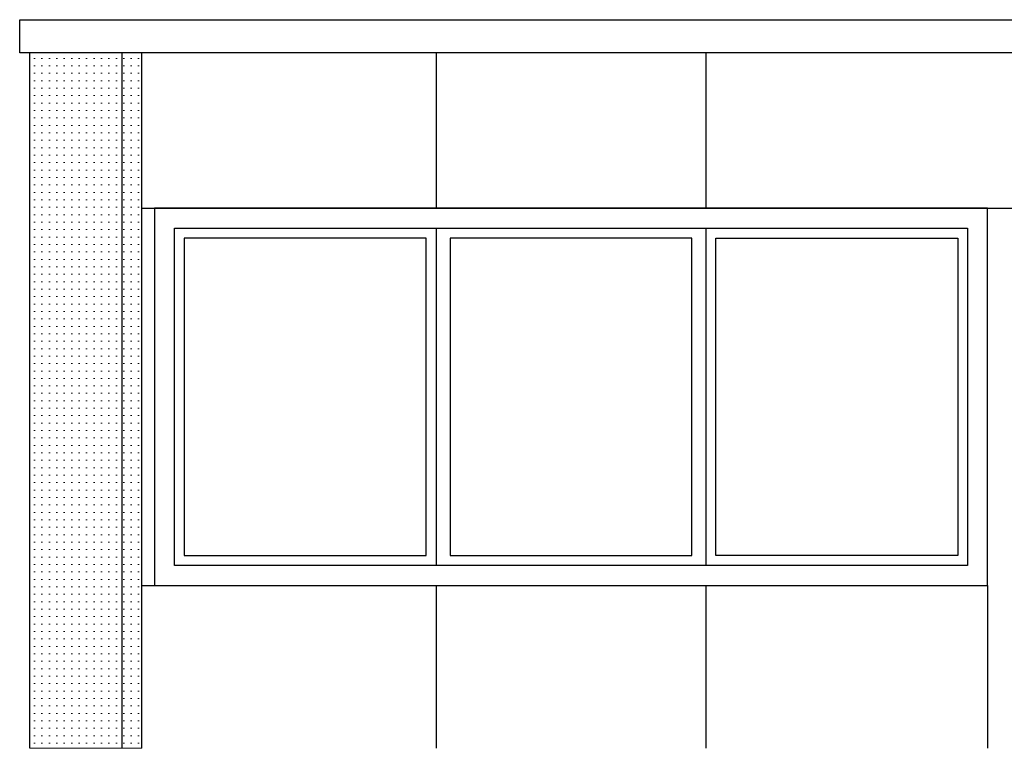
# Model space of a CAD drawing. Extents: x 1 to 209, y 0 to 18.
# Tile 11 of 63: x 3.63 to 8.6, y 14.51 to 18.18. Entities that reach past the tile are written whole.
import ezdxf

# ---------------------------------------------------------------- set-up
doc = ezdxf.new("R2010")
doc.units = 0
doc.header["$MEASUREMENT"] = 0
for name, color, linetype in [('R_NT_DACH', 7, 'Continuous'), ('R_NT_FENSTER', 7, 'Continuous'), ('R_NT_HIDDEN', 7, 'Continuous'), ('R_TR_HIDDEN', 7, 'Continuous'), ('Schraffuren', 7, 'Continuous')]:
    doc.layers.add(name, color=color, linetype=linetype)

msp = doc.modelspace()

# ---------------------------------------------------------------- hatches: boundary and pattern name
at = {"layer": 'Schraffuren', "linetype": 'Continuous', "lineweight": 18}
h = msp.add_hatch(dxfattribs=at)
h.set_pattern_fill('Gips_0003', color=9, style=0, pattern_type=2)
h.set_pattern_definition([(0, (3.782915, 7.857577), (0, 0.0375), [0, -0.0375])])
h.paths.add_polyline_path([(3.6842, 18.011), (4.2492, 18.011), (4.2492, 14.5068), (3.6842, 14.5068)], flags=0)

# ---------------------------------------------------------------- linework, layer by layer
at = {"layer": 'R_NT_DACH', "linetype": 'Continuous'}
for p, q in [((3.633, 18.1774), (17.6639, 18.1774)), ((3.633, 18.011), (3.633, 18.1774)), ((17.6639, 18.011), (3.633, 18.011))]:
    msp.add_line(p, q, dxfattribs=at)
at = {"layer": 'R_NT_FENSTER', "linetype": 'Continuous'}
for p, q in [((8.5129, 17.2276), (4.3129, 17.2276)), ((4.3129, 17.2276), (4.3129, 15.3276)), ((8.5129, 15.3276), (8.5129, 17.2276)), ((4.4129, 17.1276), (8.4129, 17.1276)), ((4.4129, 15.4276), (4.4129, 17.1276)), ((5.7329, 17.1276), (5.7329, 15.4276)), ((7.0929, 17.1276), (7.0929, 15.4276)), ((8.4129, 17.1276), (8.4129, 15.4276)), ((5.6829, 17.0776), (4.4629, 17.0776)), ((4.4629, 17.0776), (4.4629, 15.4776)), ((5.6829, 15.4776), (5.6829, 17.0776)), ((7.0229, 17.0776), (5.8029, 17.0776)), ((5.8029, 17.0776), (5.8029, 15.4776)), ((7.0229, 15.4776), (7.0229, 17.0776)), ((7.1429, 17.0776), (8.3629, 17.0776)), ((7.1429, 15.4776), (7.1429, 17.0776)), ((8.3629, 17.0776), (8.3629, 15.4776)), ((4.4629, 15.4776), (5.6829, 15.4776)), ((5.8029, 15.4776), (7.0229, 15.4776)), ((8.3629, 15.4776), (7.1429, 15.4776)), ((8.4129, 15.4276), (4.4129, 15.4276)), ((4.3129, 15.3276), (8.5129, 15.3276))]:
    msp.add_line(p, q, dxfattribs=at)
at = {"layer": 'R_NT_HIDDEN', "linetype": 'Continuous'}
for p, q in [((5.7329, 18.011), (5.7329, 17.2276)), ((7.0929, 18.011), (7.0929, 17.2276)), ((4.2492, 17.2276), (17.6639, 17.2276)), ((4.2492, 15.3276), (8.5129, 15.3276)), ((5.7329, 15.3276), (5.7329, 14.5068)), ((7.0929, 15.3276), (7.0929, 14.5068)), ((8.5129, 15.3276), (8.5129, 14.5068))]:
    msp.add_line(p, q, dxfattribs=at)
at = {"layer": 'R_TR_HIDDEN', "linetype": 'Continuous'}
for p, q in [((3.6842, 14.5068), (3.6842, 18.011)), ((4.1492, 14.5068), (4.1492, 18.011)), ((4.2492, 14.5068), (4.2492, 18.011))]:
    msp.add_line(p, q, dxfattribs=at)
at = {"layer": 'Schraffuren', "color": 255, "linetype": 'Continuous', "lineweight": 18, "flags": 128}
msp.add_lwpolyline([(3.6842, 18.011), (4.2492, 18.011), (4.2492, 14.5068), (3.6842, 14.5068)], close=True, dxfattribs=at)

doc.saveas('drawing.dxf')
